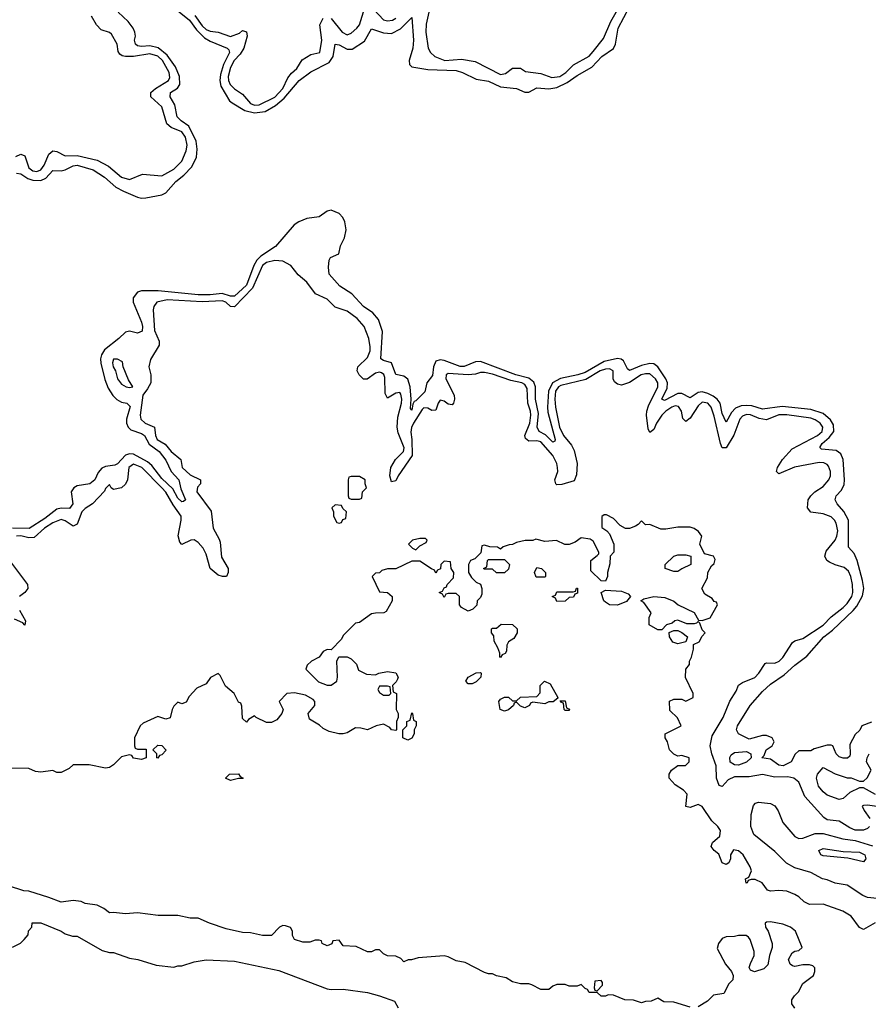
# Model space of a CAD drawing. Header units: inches. Extents: x 2710751 to 2829008, y 857003 to 965602.
# Tile 46 of 256: x 2723685 to 2727894, y 913028 to 917912. Entities that reach past the tile are written whole.
import ezdxf

# ---------------------------------------------------------------- set-up
doc = ezdxf.new("R2010")
doc.units = ezdxf.units.IN
doc.header["$MEASUREMENT"] = 0
doc.layers.add('C7921', color=7, linetype='Continuous')

msp = doc.modelspace()

# ---------------------------------------------------------------- linework, layer by layer
at = {"layer": 'C7921', "color": 2}
for points, elevation in [([(2724451.7, 917970), (2724527.2, 917910), (2724561.5, 917861.5), (2724602.3, 917822.3), (2724630, 917805.3), (2724714.8, 917770), (2724722, 917762), (2724726.4, 917750), (2724696.5, 917690), (2724680.6, 917639.4), (2724677.6, 917610), (2724682.2, 917582.2), (2724726, 917510), (2724738.7, 917498.7), (2724801, 917461), (2724850, 917449.1), (2724903.3, 917456.7), (2724954.5, 917485.5), (2724997.3, 917522.7), (2725071.5, 917610), (2725130, 917653.1), (2725220.1, 917699.9), (2725240.5, 917730), (2725250, 917790.8), (2725270, 917788), (2725310, 917765.3), (2725334.9, 917765.1), (2725394.9, 917805.1), (2725430, 917866.8), (2725490, 917846.4), (2725530, 917843), (2725574.1, 917865.8), (2725630, 917922), (2725638, 917810), (2725634.6, 917770), (2725617.6, 917710), (2725619.3, 917690), (2725630, 917678), (2725710, 917664.6), (2725850, 917659.6), (2725880.7, 917650), (2725950, 917617.6), (2726010, 917607), (2726070, 917579), (2726150, 917570.3), (2726190, 917552.7), (2726210, 917553), (2726250, 917573.4), (2726310, 917568.9), (2726350, 917575.8), (2726400.3, 917599.7), (2726450, 917635.2), (2726522.8, 917677.2), (2726573.3, 917730), (2726630.8, 917769.2), (2726640.4, 917790), (2726653.5, 917870), (2726710, 917976.4)], 2), ([(2725442.4, 917962.4), (2725490, 917910.7), (2725510, 917906.7), (2725534, 917910), (2725550, 917919.1)], 6), ([(2725714, 917950), (2725701.6, 917890), (2725699.1, 917850), (2725711.3, 917771.3), (2725722, 917750), (2725744.7, 917730), (2725794, 917710), (2725876.3, 917716.3), (2725944.5, 917704.5), (2726070, 917640.7), (2726094.8, 917645.2), (2726130, 917671), (2726168.9, 917671.1), (2726194.4, 917654.4), (2726270, 917644.9), (2726324.7, 917624.7), (2726364, 917630), (2726394, 917650), (2726432.8, 917687.2), (2726510, 917730.7), (2726530, 917754), (2726580.9, 917819.1), (2726616.9, 917903.1), (2726650, 917961)], 6), ([(2723666.5, 917233.5), (2723690, 917245.5), (2723710, 917237.3), (2723730, 917176.3), (2723750, 917161.7), (2723770, 917158.7), (2723790, 917167), (2723806, 917190), (2723830, 917244.7), (2723850, 917261), (2723870, 917258.8), (2723910, 917237.3), (2723970, 917237.6), (2724070, 917215.5), (2724125.1, 917185.1), (2724190, 917130.8), (2724230, 917118.8), (2724293.6, 917146.4), (2724390, 917137.3), (2724450, 917170.8), (2724489.2, 917210), (2724510, 917262), (2724515.8, 917290), (2724507.6, 917330), (2724490, 917356.3), (2724437, 917377), (2724414.8, 917394.8), (2724390, 917479), (2724335.3, 917530), (2724335.3, 917550), (2724359, 917570), (2724423.7, 917610), (2724430, 917624.7), (2724426.3, 917650), (2724393.3, 917710), (2724370, 917731.8), (2724330, 917743.1), (2724249.5, 917729.5), (2724209.4, 917729.4), (2724192.7, 917732.7), (2724181.2, 917741.2), (2724174, 917754), (2724169, 917790), (2724140.2, 917840.2), (2724130, 917848.7), (2724090, 917862), (2724066.3, 917886.3), (2724042, 917930)], 6), ([(2723670, 917150.4), (2723690, 917146.7), (2723725, 917125), (2723750, 917116.5), (2723790, 917113.8), (2723814.3, 917125.7), (2723850, 917164.4), (2723890, 917162.6), (2723910, 917167.2), (2723950, 917187.4), (2723970, 917190.2), (2724050, 917167.6), (2724104.9, 917130), (2724162, 917082), (2724200.6, 917060.6), (2724270, 917031.8), (2724290, 917027.2), (2724310, 917028.8), (2724390, 917042.6), (2724410, 917053.7), (2724459.7, 917110), (2724499.8, 917140.2), (2724538.3, 917181.7), (2724562.2, 917230), (2724565.3, 917270), (2724560.4, 917310), (2724524.4, 917384.4), (2724486, 917410), (2724466.9, 917430), (2724454.3, 917490), (2724431.6, 917530), (2724432.3, 917550), (2724467.7, 917572.3), (2724479.7, 917590), (2724477.2, 917630), (2724457.5, 917677.5), (2724416.6, 917736.6), (2724371.6, 917771.6), (2724330, 917782), (2724290, 917779.1), (2724270, 917783), (2724259.5, 917790), (2724255.1, 917810), (2724258.9, 917830), (2724256.3, 917850), (2724248.2, 917870), (2724222.5, 917902.5), (2724173.6, 917950)], 2), ([(2724553.2, 917933.2), (2724590, 917881.7), (2724610, 917864), (2724630, 917854.9), (2724670, 917850.5), (2724730, 917828.7), (2724774.8, 917845.2), (2724790, 917858), (2724810, 917852), (2724813.4, 917830), (2724797.6, 917770), (2724778.6, 917741.4), (2724749.1, 917710), (2724730, 917674.5), (2724719.6, 917630), (2724721.1, 917610), (2724728.9, 917590), (2724750, 917568.5), (2724790, 917543), (2724830, 917496.4), (2724850, 917488.1), (2724873.2, 917490), (2724950, 917527.7), (2724989.6, 917570), (2725015.8, 917624.2), (2725033, 917647), (2725059, 917670), (2725086.8, 917713.2), (2725130, 917738.8), (2725173.2, 917750), (2725184.5, 917810), (2725173.8, 917886.2), (2725190, 917918.8)], 6), ([(2725230, 917917.3), (2725284.9, 917850), (2725310, 917837.3), (2725330, 917844.9), (2725358, 917870), (2725370, 917886.8), (2725389.7, 917950.3)], 6), ([(2727910, 914428), (2727862, 914410), (2727852.7, 914387.3), (2727830, 914366), (2727802.8, 914317.2), (2727804.7, 914270), (2727802, 914258), (2727791.3, 914248.7), (2727770, 914248.7), (2727750, 914255.3), (2727735.3, 914270), (2727718, 914310), (2727710, 914314), (2727690, 914313.2), (2727625.4, 914294.6), (2727610, 914286), (2727550, 914286), (2727531.6, 914268.4), (2727512, 914230), (2727472, 914210), (2727450, 914214), (2727410, 914244), (2727366, 914250), (2727378, 914262), (2727388, 914290), (2727418, 914310), (2727428, 914330), (2727418, 914350), (2727390, 914362), (2727370, 914362), (2727303.1, 914343.1), (2727250, 914368.7), (2727241.2, 914390), (2727246, 914410), (2727309.2, 914510), (2727370, 914578.8), (2727410, 914616.3), (2727477.4, 914662.6), (2727530, 914710.7), (2727590, 914754.8), (2727674.5, 914850), (2727716.8, 914883.2), (2727819, 914981), (2727836.8, 915003.2), (2727865.3, 915054.7), (2727871.6, 915090), (2727865.4, 915130), (2727838.9, 915230), (2727823.8, 915263.8), (2727795.5, 915295.5), (2727795.6, 915430), (2727772.5, 915472.5), (2727739.3, 915510), (2727729.2, 915530), (2727735.1, 915550), (2727761.6, 915578.4), (2727774, 915606), (2727776.2, 915630), (2727769.7, 915730), (2727757.6, 915757.6), (2727734.5, 915774.5), (2727662, 915782), (2727653.2, 915790), (2727665.6, 915810), (2727700.7, 915839.3), (2727722.6, 915870), (2727721.5, 915901.5), (2727707.2, 915927.2), (2727670, 915959.1), (2727610, 915978), (2727466.6, 915993.4), (2727370, 915980.4), (2727315.9, 915995.9), (2727290, 915998), (2727264.1, 915995.9), (2727234.9, 915985.1), (2727215.8, 915964.2), (2727190, 915915.3), (2727170, 915959), (2727159.7, 916010), (2727144.7, 916030), (2727125.1, 916045.1), (2727098.5, 916058.5), (2727070, 916065.3), (2727050, 916062), (2727010, 916035.6), (2726970, 916057.4), (2726950, 916058.3), (2726883.3, 916023.3), (2726869.7, 916030), (2726896, 916084), (2726897.7, 916110), (2726889.8, 916130), (2726850.8, 916190.8), (2726830, 916204.8), (2726810, 916206.4), (2726770, 916196), (2726710, 916171.8), (2726700.4, 916180.4), (2726680.4, 916220.4), (2726668.6, 916228.6), (2726650, 916231.1), (2726584.1, 916215.9), (2726490, 916162.5), (2726454, 916150), (2726368.4, 916131.6), (2726327.4, 916110), (2726307.8, 916070), (2726302.3, 915990), (2726304.4, 915964.4), (2726340.5, 915830), (2726338.8, 915821.2), (2726330, 915816), (2726293.3, 915853.3), (2726262, 915870), (2726251.3, 915890), (2726258, 915958), (2726244.2, 916030), (2726243.1, 916090), (2726234.7, 916114.7), (2726210, 916134.2), (2726146.6, 916150), (2725970, 916216.4), (2725945.8, 916214.2), (2725890, 916192.4), (2725870, 916192.4), (2725790, 916221.1), (2725770, 916224.2), (2725750, 916218), (2725737, 916190), (2725732.8, 916147.2), (2725704.4, 916110), (2725694.4, 916065.6), (2725650, 916020.9), (2725642, 916018), (2725634.6, 916005.4), (2725630, 915975.3), (2725623.2, 915983.2), (2725627.1, 916030), (2725622.4, 916090), (2725610, 916129.4), (2725590, 916143.1), (2725551.5, 916151.5), (2725529.6, 916209.6), (2725490, 916220.7), (2725476, 916230), (2725484.8, 916364.8), (2725465.2, 916425.2), (2725437.5, 916457.5), (2725390, 916489.3), (2725332.5, 916552.5), (2725272.3, 916590), (2725220.9, 916650), (2725216, 916684), (2725220.2, 916719.8), (2725227.3, 916732.7), (2725268.7, 916751.3), (2725277, 916790), (2725295.6, 916830), (2725305.1, 916870), (2725297.6, 916910), (2725287.3, 916930), (2725269.3, 916950), (2725230, 916967.6), (2725210, 916962.9), (2725170, 916934.5), (2725110, 916926), (2725070, 916909.7), (2725045.9, 916894.1), (2724953.7, 916786.3), (2724881, 916739), (2724861.3, 916718.7), (2724846.8, 916693.2), (2724810, 916595.1), (2724750, 916539.8), (2724730, 916539.8), (2724690, 916553.1), (2724630, 916546.6), (2724570, 916547.2), (2724372.4, 916567.6), (2724290, 916567.1), (2724270, 916559.7), (2724248.2, 916531.8), (2724247.2, 916510), (2724290, 916410.8), (2724294.3, 916390), (2724292.3, 916367.7), (2724270, 916356.2), (2724230, 916366.6), (2724210, 916362.7), (2724176.3, 916330), (2724105.5, 916274.6), (2724090.3, 916250), (2724086, 916230), (2724087.8, 916207.8), (2724107.7, 916127.7), (2724123.6, 916083.6), (2724147.4, 916047.4), (2724167.4, 916027.4), (2724190, 916015.3), (2724216, 916010), (2724232.9, 915992.9), (2724214.9, 915930), (2724215.3, 915910), (2724223.8, 915890), (2724236.7, 915876.7), (2724290, 915859.5), (2724304.9, 915850), (2724326.6, 915806.6), (2724377.6, 915770), (2724410, 915727.3), (2724435.8, 915670), (2724473.7, 915630), (2724484.7, 915584.7), (2724506.8, 915530), (2724498.4, 915521.6), (2724490, 915520.7), (2724470, 915538), (2724445.2, 915585.2), (2724390, 915636.3), (2724340.1, 915700.1), (2724319.2, 915719.2), (2724250, 915757.4), (2724230, 915758.9), (2724210, 915751.6), (2724170, 915709.6), (2724157.8, 915702.3), (2724110, 915695.6), (2724092.7, 915687.3), (2724074.7, 915665.3), (2724057.4, 915630), (2724033, 915610), (2723970, 915600.5), (2723953, 915590), (2723941.1, 915570), (2723948.4, 915510), (2723932.7, 915487.3), (2723890, 915488.4), (2723870, 915484), (2723810, 915437.7), (2723731.9, 915388.1), (2723650, 915389.8)], 2), ([(2727899.5, 913910), (2727890, 913899.7), (2727870, 913892.3), (2727830, 913892.4), (2727802.9, 913902.9), (2727750, 913935.6), (2727690, 913943.7), (2727673.8, 913953.8), (2727579.3, 914059.3), (2727549.6, 914130), (2727525.2, 914150), (2727495.8, 914155.8), (2727430, 914155.3), (2727370, 914168.2), (2727303.8, 914156.2), (2727230, 914156), (2727198.6, 914141.5), (2727170, 914108.7), (2727154, 914114), (2727140.9, 914150), (2727139.5, 914210), (2727118, 914270), (2727109.5, 914310), (2727120.1, 914359.9), (2727174, 914450), (2727207.9, 914532.1), (2727238.3, 914581.7), (2727249.8, 914610.2), (2727270, 914623.8), (2727331, 914649), (2727351.8, 914670), (2727382.4, 914717.6), (2727390, 914722), (2727430, 914719.5), (2727452.3, 914730), (2727470, 914747.7), (2727518, 914822), (2727529.7, 914830.3), (2727570, 914843.1), (2727670, 914908.8), (2727709.8, 914950.2), (2727770, 914996.4), (2727790, 915016.4), (2727812.2, 915050), (2727816.9, 915070), (2727815.8, 915110), (2727807.6, 915150), (2727795.6, 915175.6), (2727774.3, 915194.3), (2727730, 915207.3), (2727701.1, 915221.1), (2727689.3, 915230), (2727679.5, 915250), (2727685.1, 915274.9), (2727729.5, 915330), (2727738.7, 915350), (2727742.7, 915377.3), (2727735.3, 915415.3), (2727727, 915430), (2727710, 915445.1), (2727670, 915460.7), (2727609.5, 915469.5), (2727593.2, 915490), (2727596, 915530), (2727609.6, 915550.4), (2727629.7, 915570.3), (2727670, 915596.3), (2727698.4, 915630), (2727707.3, 915650), (2727707.3, 915670), (2727697.1, 915697.1), (2727690, 915706), (2727673.4, 915713.4), (2727650, 915715.4), (2727527.6, 915692.4), (2727450, 915659), (2727439, 915670), (2727444.5, 915690), (2727469.5, 915730), (2727516.6, 915783.4), (2727642.7, 915850), (2727665.1, 915870), (2727669.6, 915890), (2727656.2, 915910), (2727630, 915927.6), (2727610, 915934.8), (2727490, 915952), (2727450, 915952), (2727390, 915927.6), (2727353.5, 915933.5), (2727310, 915952.3), (2727290, 915953.5), (2727270, 915944.5), (2727257.1, 915930), (2727228.2, 915851.8), (2727190, 915789), (2727170, 915788.7), (2727160.7, 915810), (2727130, 915945.2), (2727114.3, 915990), (2727098, 916010), (2727070, 916014.7), (2727050, 915997), (2727010, 915936), (2726990, 915919.3), (2726974.5, 915934.5), (2726967.6, 915970), (2726953.6, 915993.6), (2726935.8, 915995.8), (2726920.5, 915990), (2726889.4, 915970.6), (2726870.3, 915950), (2726843, 915910), (2726830, 915879), (2726810, 915864), (2726802.9, 915882.9), (2726794, 915950), (2726795.6, 915970), (2726803.7, 915996.3), (2726849.7, 916090), (2726851, 916110), (2726838, 916130), (2726810, 916154.7), (2726790, 916155.1), (2726768, 916150), (2726710, 916112.8), (2726670, 916098.4), (2726650, 916103.7), (2726635.9, 916115.9), (2726629.6, 916130), (2726629.3, 916170), (2726610, 916180.5), (2726590, 916178.7), (2726564.4, 916170), (2726492.7, 916127.3), (2726370, 916097.1), (2726357, 916090), (2726343.5, 916070), (2726338.8, 916030), (2726342.2, 915990), (2726362.9, 915890), (2726382.8, 915850), (2726421.6, 915801.6), (2726435.5, 915775.5), (2726450.6, 915710), (2726446.2, 915653.8), (2726434.9, 915625.1), (2726374.1, 915605.9), (2726350, 915605.1), (2726344.5, 915610), (2726339.6, 915630), (2726353.6, 915670), (2726353.3, 915690), (2726349.6, 915710), (2726329.6, 915750), (2726270, 915817.3), (2726250, 915822.3), (2726210, 915821.3), (2726194.7, 915834.7), (2726191.3, 915850), (2726215.5, 915910), (2726220.7, 915950), (2726218.9, 915970), (2726205.3, 916010), (2726202.2, 916082.2), (2726190, 916102), (2726175.1, 916110), (2726121.5, 916121.5), (2726030, 916152.9), (2725990, 916162), (2725970, 916162.4), (2725945.9, 916154.2), (2725910.3, 916149.7), (2725810, 916156.2), (2725800.7, 916150), (2725799.3, 916130), (2725840.5, 916050), (2725842, 916030), (2725837.3, 916010), (2725830, 916001.2), (2725810, 916005.2), (2725790, 916019.3), (2725770, 916024), (2725760.7, 916010), (2725750, 915975.3), (2725730, 915972.7), (2725710, 915984.5), (2725690, 915987.3), (2725682, 915978), (2725637.8, 915910), (2725628.9, 915888.9), (2725625.1, 915865.1), (2725630.3, 915829.7), (2725631.7, 915750), (2725562, 915650), (2725550, 915624), (2725530, 915619), (2725520.7, 915650), (2725525.4, 915690), (2725549.7, 915730), (2725589.6, 915770), (2725592.1, 915787.9), (2725562.7, 915862.7), (2725556.8, 915890), (2725560, 915940), (2725579.2, 916010), (2725581.1, 916030), (2725574.9, 916054.9), (2725570, 916062.7), (2725550, 916059.5), (2725510, 916034), (2725498, 916058), (2725496.4, 916136.4), (2725491.8, 916151.8), (2725479.5, 916159.5), (2725470, 916163), (2725450, 916158.9), (2725409.1, 916129.1), (2725390, 916128.7), (2725369.6, 916150), (2725359.5, 916170), (2725362, 916190), (2725410, 916236.3), (2725423.6, 916270), (2725424.2, 916290), (2725416.9, 916330), (2725393, 916390), (2725358.4, 916430), (2725310, 916466.6), (2725250, 916486), (2725210, 916525.2), (2725152.1, 916552.1), (2725109.4, 916609.4), (2725067, 916647), (2725030, 916692.7), (2724990, 916714.5), (2724950, 916717.6), (2724910, 916708), (2724890, 916692.8), (2724839.2, 916580.8), (2724750, 916487.8), (2724730, 916489.6), (2724707.6, 916510), (2724690, 916518), (2724590, 916511.6), (2724416.9, 916523.1), (2724364.7, 916510), (2724351, 916490), (2724347.1, 916472.9), (2724354, 916370), (2724376.9, 916316.9), (2724376.9, 916296.9), (2724334.4, 916225.6), (2724326, 916190), (2724334.8, 916150), (2724334.8, 916110), (2724319.8, 916080.2), (2724296, 916050), (2724283.1, 915950), (2724285.5, 915930), (2724306.8, 915910), (2724353.4, 915890), (2724359.5, 915850), (2724367.2, 915830), (2724406.5, 915806.5), (2724436.4, 915770), (2724484, 915730), (2724490.7, 915690), (2724530, 915654.8), (2724582, 915630), (2724582, 915610), (2724566.8, 915593.2), (2724564, 915570), (2724634.8, 915474.8), (2724644.4, 915390), (2724675.1, 915335.1), (2724679.5, 915319.5), (2724685.4, 915245.4), (2724718.4, 915190), (2724719.3, 915170), (2724710.5, 915149.5), (2724690.6, 915149.4), (2724670, 915156.2), (2724629.7, 915189.7), (2724610, 915261.2), (2724595.1, 915290), (2724570, 915318.4), (2724550, 915331.8), (2724534, 915330), (2724488.7, 915308.7), (2724480.2, 915320.2), (2724471.9, 915351.9), (2724486.6, 915430), (2724486.3, 915450), (2724445.6, 915505.6), (2724410, 915568), (2724390.9, 915590), (2724291.2, 915690), (2724250, 915707.3), (2724226.4, 915690), (2724219.1, 915630), (2724210, 915608.7), (2724190, 915589.2), (2724150, 915582), (2724138, 915590), (2724130, 915606), (2724110, 915586), (2724106, 915574), (2724046, 915510), (2724010, 915487), (2723993, 915470), (2723970, 915409.2), (2723950, 915399.5), (2723910, 915426), (2723890, 915432.8), (2723850, 915416.4), (2723808.5, 915390), (2723757.4, 915342.6), (2723730, 915341.5), (2723690, 915351.6), (2723670, 915350.8)], 6), ([(2727928.3, 913431.7), (2727870, 913399), (2727850, 913409), (2727810, 913465.2), (2727768, 913490), (2727670, 913524), (2727602.7, 913522.7), (2727576.2, 913536.2), (2727550, 913561.2), (2727530, 913573.2), (2727490, 913589.2), (2727450, 913593.2), (2727410, 913589), (2727394, 913594), (2727368, 913630), (2727332.7, 913647.3), (2727312.7, 913647.3), (2727298, 913642), (2727294, 913630), (2727289.1, 913629.1), (2727286, 913650), (2727302, 913658), (2727315.3, 913690), (2727308.7, 913710), (2727274, 913770), (2727250, 913788.7), (2727226, 913794), (2727211.3, 913770), (2727210.9, 913749.1), (2727202, 913730), (2727190, 913722), (2727170, 913729), (2727153.2, 913773.2), (2727129, 913790), (2727115.3, 913810), (2727122, 913830), (2727158, 913862), (2727162, 913890), (2727148.7, 913910), (2727118, 913938), (2727070, 914009.2), (2727050, 914019), (2727010, 914004), (2726988.9, 914008.9), (2726995.3, 914070), (2726978, 914090), (2726936.4, 914116.4), (2726906, 914150), (2726906, 914170), (2726918, 914190), (2726950, 914212), (2726987.3, 914212.7), (2727006, 914230), (2727006, 914250), (2726970, 914262), (2726950, 914258), (2726930, 914268), (2726908, 914290), (2726898, 914330), (2726886, 914350), (2726886, 914370), (2726966, 914410), (2726948.4, 914448.4), (2726910, 914486), (2726908.4, 914531.6), (2726930, 914542), (2726970, 914542), (2726990, 914532), (2727026, 914550), (2727026, 914570), (2726988.4, 914648.4), (2726988.9, 914691.1), (2727007.3, 914712.7), (2727008, 914730), (2727018, 914750), (2727028, 914790), (2727027.3, 914812.7), (2727054.6, 914825.4), (2727070, 914854), (2727086, 914870), (2727070, 914886), (2727058, 914918), (2727050, 914926), (2727042, 914918), (2727030, 914915.3), (2726994.6, 914914.6), (2726950, 914934), (2726934, 914930), (2726922, 914918), (2726894, 914910), (2726870, 914886), (2726850, 914886), (2726808, 914910), (2726807.3, 914947.3), (2726818, 914970), (2726780.4, 915020.4), (2726766, 915030), (2726780.4, 915039.6), (2726830, 915051.3), (2726885.2, 915045.2), (2726930, 915026.8), (2726952, 915010), (2727030.7, 914970.7), (2727052.7, 914932.7), (2727070, 914932), (2727110, 914944.7), (2727146, 915010), (2727142, 915022), (2727130, 915026), (2727120.4, 915040.4), (2727083.1, 915063.1), (2727068.7, 915090), (2727096.4, 915143.6), (2727098, 915170), (2727116.4, 915203.6), (2727130, 915214), (2727134.6, 915234.6), (2727126, 915250), (2727082, 915262), (2727058, 915310), (2727068, 915350), (2727052.9, 915372.9), (2727030, 915388.7), (2727010, 915394), (2726950, 915395.3), (2726890, 915384), (2726864.7, 915384.7), (2726810, 915408), (2726790, 915406), (2726770, 915426), (2726752.7, 915407.3), (2726739.6, 915400.4), (2726710, 915388), (2726690, 915388), (2726663.1, 915403.1), (2726630, 915438), (2726596.4, 915456.4), (2726583.6, 915456.4), (2726572.7, 915447.3), (2726572.7, 915392.7), (2726596.9, 915376.9), (2726610, 915362), (2726632, 915310), (2726632, 915270), (2726614, 915250), (2726612.7, 915212.7), (2726601, 915170), (2726601, 915150), (2726590, 915126), (2726570, 915128), (2726518, 915178), (2726518, 915230), (2726550, 915254), (2726558, 915262), (2726558, 915270), (2726530, 915326), (2726515.3, 915335.3), (2726470, 915342), (2726439.8, 915320.2), (2726410, 915308), (2726388.4, 915308.4), (2726348.4, 915328.4), (2726290, 915324), (2726244.7, 915335.3), (2726230, 915328), (2726191.6, 915328.4), (2726150, 915318), (2726130, 915308), (2726112.7, 915307.3), (2726083.6, 915296.4), (2726070, 915286), (2726055.3, 915295.3), (2726016.4, 915296.4), (2725990, 915306), (2725978, 915302), (2725972.7, 915267.3), (2725942, 915238), (2725922, 915230), (2725912, 915210), (2725912, 915170), (2725925.4, 915145.4), (2725950, 915122), (2725971.3, 915111.3), (2725978, 915090), (2725976.9, 915063.1), (2725970, 915046), (2725954, 915030), (2725952.7, 915007.3), (2725932.7, 914987.3), (2725910, 914978), (2725876.4, 914996.4), (2725866, 915010), (2725866, 915050), (2725850, 915066), (2725810, 915066), (2725798, 915062), (2725790, 915046), (2725782, 915062), (2725766, 915070), (2725782, 915078), (2725790, 915094), (2725802, 915098), (2725806, 915110), (2725836.4, 915143.6), (2725838, 915170), (2725826, 915190), (2725822, 915222), (2725790, 915226), (2725774, 915210), (2725772.7, 915187.3), (2725758, 915182), (2725750, 915166), (2725742, 915182), (2725727.3, 915187.3), (2725670, 915226), (2725630, 915226), (2725551.6, 915188.4), (2725510, 915188), (2725481, 915179), (2725470, 915168), (2725450, 915166), (2725434, 915150), (2725470, 915074), (2725510, 915071.3), (2725532, 915050), (2725532, 915030), (2725503.6, 914976.4), (2725491.1, 914968.9), (2725450, 914968.7), (2725430, 914964), (2725370, 914922), (2725350, 914918), (2725290, 914858), (2725281, 914839), (2725230, 914786), (2725210, 914788), (2725190, 914778), (2725171, 914749), (2725132, 914730), (2725111.3, 914710), (2725104.7, 914690), (2725167.5, 914627.5), (2725210, 914611.3), (2725230, 914611.3), (2725258, 914630), (2725262, 914650), (2725258, 914730), (2725268, 914752), (2725310, 914752), (2725330, 914742), (2725355.3, 914715.3), (2725365.4, 914685.4), (2725405.4, 914665.4), (2725450, 914662), (2725466, 914670), (2725510, 914678), (2725550, 914672), (2725562, 914650), (2725559.6, 914640.4), (2725552.7, 914627.3), (2725534, 914610), (2725538, 914578), (2725554, 914570), (2725552, 914490), (2725562, 914470), (2725562, 914450), (2725554, 914430), (2725554, 914390), (2725550, 914386), (2725529.1, 914389.1), (2725520.4, 914400.4), (2725490, 914418), (2725454, 914410), (2725411, 914389), (2725378, 914398), (2725350, 914399), (2725310, 914375.3), (2725290, 914368.7), (2725268.9, 914368.9), (2725220.4, 914380.4), (2725190, 914395.3), (2725172.7, 914412.7), (2725122.7, 914442.7), (2725115.3, 914470), (2725148.7, 914510), (2725148.7, 914530), (2725140.2, 914540.2), (2725102, 914562), (2725047.5, 914572.5), (2725010.8, 914569.2), (2724971.3, 914530), (2724991.3, 914490), (2724986, 914470), (2724960.7, 914439.3), (2724934, 914426), (2724910, 914425.2), (2724858, 914450), (2724850, 914458), (2724819.6, 914440.4), (2724810, 914428), (2724790, 914446), (2724787.3, 914507.3), (2724782, 914522), (2724770, 914526), (2724749, 914569), (2724705.2, 914605.2), (2724679, 914659), (2724670, 914668), (2724631.6, 914648.4), (2724610, 914618), (2724563.5, 914596.5), (2724525.4, 914554.6), (2724510, 914526), (2724490, 914518), (2724470, 914526), (2724450, 914506), (2724442, 914490), (2724431.6, 914448.4), (2724410, 914442), (2724370, 914455.3), (2724296.9, 914423.1), (2724282, 914410), (2724254, 914350), (2724254, 914310), (2724258, 914298), (2724270, 914294), (2724312.7, 914292.7), (2724312, 914250), (2724290, 914242), (2724250, 914248), (2724242, 914262), (2724230, 914266), (2724190, 914255.3), (2724150, 914215.3), (2724130, 914202), (2724110, 914199), (2724030, 914216), (2723950, 914215.3), (2723930, 914198), (2723890, 914178), (2723870, 914178), (2723850, 914188), (2723790, 914179), (2723763.1, 914183.1), (2723730, 914198), (2723630, 914199)], 10), ([(2723635.3, 915230), (2723723.1, 915110), (2723726, 915090), (2723710.7, 915070), (2723684.9, 915050)], 6), ([(2723683.4, 914983.4), (2723713.4, 914930), (2723710.9, 914909.1), (2723700.4, 914920.4), (2723658.5, 914938.5)], 6), ([(2727930, 914069.2), (2727870, 914102), (2727850, 914102), (2727802, 914078), (2727770, 914048.7), (2727750, 914044), (2727690, 914066), (2727670, 914081.2), (2727646.6, 914110), (2727637.2, 914150), (2727642, 914170), (2727670, 914202), (2727730, 914171.3), (2727790, 914152), (2727810, 914152), (2727850, 914134), (2727870, 914134), (2727888.4, 914151.6), (2727908, 914190), (2727886, 914230), (2727888, 914250), (2727898, 914270)], 2), ([(2727970, 913549.4), (2727890, 913558), (2727867.5, 913567.5), (2727790, 913619), (2727730, 913629.2), (2727690, 913646), (2727668, 913650), (2727610, 913680.9), (2727530, 913704.5), (2727487.8, 913727.8), (2727430, 913786.6), (2727327, 913870), (2727311.8, 913910), (2727314, 913970), (2727325.6, 914014.4), (2727335.1, 914024.9), (2727350, 914030.5), (2727410, 914023.8), (2727430, 914013), (2727447.7, 913987.7), (2727470.2, 913930.2), (2727530, 913860.7), (2727550, 913850.5), (2727570, 913852.7), (2727630, 913875.5), (2727670, 913875.5), (2727768, 913848), (2727830, 913840.3), (2727914.7, 913814.7)], 6), ([(2727947.6, 914007.6), (2727890, 914015.8), (2727870, 914014.5), (2727864, 914010), (2727873.4, 913990), (2727901.7, 913950)], 6), ([(2727010, 913014), (2726930, 913039), (2726880.4, 913040.4), (2726850, 913058), (2726816.9, 913043.1), (2726790, 913042), (2726770, 913035.3), (2726730, 913048.7), (2726686, 913050), (2726630, 913074), (2726604.7, 913075.3), (2726591.1, 913068.9), (2726570, 913068.7), (2726550, 913086), (2726510, 913086), (2726502, 913102), (2726490, 913106), (2726470, 913126), (2726450, 913118), (2726410, 913118), (2726390, 913126), (2726350, 913126), (2726330, 913118), (2726310, 913102), (2726270, 913102), (2726224.7, 913124.7), (2726210, 913129), (2726170, 913129.2), (2726130, 913139), (2726098.6, 913158.6), (2726050, 913169.2), (2726030, 913179), (2726010, 913179), (2725990, 913185.2), (2725895.5, 913235.5), (2725850, 913244), (2725810, 913264), (2725790, 913269), (2725662, 913258), (2725628, 913248), (2725612, 913248), (2725590, 913238), (2725575.3, 913255.3), (2725550, 913266), (2725510, 913268), (2725490, 913278), (2725470, 913298), (2725450, 913298), (2725430, 913288), (2725410, 913288), (2725354.6, 913314.6), (2725290, 913318), (2725270, 913346), (2725238, 913342), (2725232.7, 913327.3), (2725210, 913318), (2725186, 913330), (2725182, 913342), (2725170, 913346), (2725150, 913346), (2725123.6, 913336.4), (2725090, 913335.3), (2725048, 913350), (2725038, 913370), (2725038, 913390), (2725028.4, 913408.4), (2725003.6, 913416.4), (2724990, 913418), (2724974, 913410), (2724934, 913370), (2724890, 913368.7), (2724830, 913382), (2724790, 913384), (2724710, 913402), (2724626, 913430), (2724570, 913455.3), (2724530, 913455.3), (2724470, 913468.7), (2724371.1, 913468.9), (2724270, 913481.2), (2724210, 913477.2), (2724150, 913484), (2724130, 913482), (2724103.1, 913503.1), (2724070, 913519), (2724010, 913528), (2723990, 913538), (2723950, 913542), (2723890, 913535.3), (2723830, 913558), (2723730, 913588.7), (2723706, 913590), (2723630, 913615.3)], 14), ([(2723650, 913311.3), (2723688.9, 913331.1), (2723708, 913350), (2723727.3, 913372.7), (2723728.4, 913391.6), (2723746, 913410), (2723747.3, 913432.7), (2723790, 913432), (2723890, 913391.3), (2723910, 913378), (2723946.4, 913366.4), (2723970, 913366), (2724094.4, 913294.4), (2724130, 913284.7), (2724150, 913284.7), (2724230, 913256), (2724270.9, 913250.9), (2724362, 913222), (2724450, 913211.3), (2724470, 913218), (2724490, 913218), (2724550, 913238.8), (2724610, 913247.7), (2724750, 913242), (2724970, 913196), (2725210, 913104.7), (2725230, 913101), (2725290, 913102.8), (2725410, 913086), (2725470.6, 913070.6), (2725543.5, 913043.5), (2725562.8, 913010)], 14), ([(2727529.4, 913009.4), (2727515.3, 913030), (2727515.3, 913050), (2727528, 913070), (2727548.7, 913090), (2727570, 913131.3), (2727622, 913170), (2727628.7, 913190), (2727628.4, 913208.4), (2727619, 913219), (2727603.1, 913223.1), (2727570, 913224), (2727530, 913215.3), (2727518, 913218), (2727507.3, 913227.3), (2727498, 913250), (2727516.4, 913283.6), (2727530, 913292), (2727550, 913294), (2727566, 913310), (2727533.2, 913390), (2727508.7, 913410), (2727470, 913426), (2727410, 913437.2), (2727390, 913435.3), (2727382, 913430), (2727384.7, 913410), (2727398, 913390), (2727418, 913330), (2727418, 913310), (2727404.7, 913270), (2727396, 913224), (2727376, 913204), (2727330, 913189), (2727310, 913198), (2727304, 913210), (2727309.3, 913230.7), (2727328.7, 913270), (2727329, 913290), (2727309.1, 913349.1), (2727300.2, 913360.2), (2727289, 913369), (2727250, 913369.2), (2727230, 913363.7), (2727190, 913362.7), (2727170, 913354), (2727150.7, 913330), (2727145.2, 913305.2), (2727186.2, 913226.2), (2727216, 913190), (2727224.7, 913170), (2727222, 913150), (2727202, 913130), (2727178, 913082), (2727127.1, 913072.9), (2727097.3, 913042.7), (2727050, 913015.3)], 14)]:
    msp.add_lwpolyline(points, dxfattribs=dict(at, elevation=elevation))
for points, elevation in [([(2724170, 916228.7), (2724150, 916228), (2724145.5, 916210), (2724148.4, 916190), (2724160.7, 916170), (2724171, 916130), (2724190, 916104), (2724214, 916090), (2724230, 916086.8), (2724246, 916090), (2724224.7, 916124.7), (2724199, 916190), (2724194.6, 916214.6)], 6), ([(2725370, 915646), (2725330, 915646), (2725318, 915642), (2725314, 915630), (2725314, 915550), (2725318, 915538), (2725330, 915534), (2725370, 915534), (2725382, 915538), (2725386, 915570), (2725406, 915590), (2725398, 915610), (2725398, 915630)], 10), ([(2725250, 915506), (2725234, 915490), (2725242, 915470), (2725242, 915450), (2725258, 915418), (2725270, 915414), (2725282, 915418), (2725287.3, 915432.7), (2725302, 915438), (2725306, 915470), (2725287.3, 915487.3), (2725282, 915502)], 10), ([(2725698, 915338), (2725670, 915338), (2725634, 915330), (2725614, 915310), (2725634, 915290), (2725650, 915282), (2725670, 915302), (2725702, 915318), (2725706, 915330)], 10), ([(2726050, 915168), (2726030, 915186), (2725990, 915186), (2725986, 915190), (2726002, 915198), (2726006, 915230), (2726010, 915234), (2726090, 915234), (2726114, 915210), (2726110, 915186), (2726090, 915168)], 10), ([(2726930, 915175.3), (2726886, 915190), (2726886, 915210), (2726929, 915251), (2726950, 915258), (2726990, 915258), (2727014, 915250), (2727014, 915210), (2726970, 915188.7), (2726950, 915175.3)], 10), ([(2726290, 915146), (2726247.3, 915147.3), (2726238, 915170), (2726250, 915194), (2726274, 915190), (2726294, 915170), (2726294, 915150)], 10), ([(2726350, 915026), (2726342, 915042), (2726326, 915050), (2726342, 915058), (2726350, 915074), (2726430, 915074), (2726442, 915078), (2726447.3, 915092.7), (2726452.7, 915092.7), (2726452.7, 915067.3), (2726438, 915062), (2726432.7, 915047.3), (2726410, 915046), (2726390, 915028)], 10), ([(2726650, 915008), (2726610, 915008.7), (2726590, 915022), (2726582, 915030), (2726569.1, 915070.9), (2726590, 915082), (2726670, 915078), (2726703.6, 915063.6), (2726714, 915050), (2726694.4, 915025.6)], 10), ([(2726070, 914748), (2726066, 914750), (2726066, 914770), (2726056.4, 914796.4), (2726038, 914830), (2726036.4, 914856.4), (2726026, 914870), (2726026, 914890), (2726030, 914894), (2726050, 914894), (2726072.7, 914912.7), (2726130, 914912), (2726152, 914890), (2726152, 914870), (2726136.9, 914843.1), (2726110, 914826), (2726102, 914810), (2726099.6, 914780.4), (2726092.7, 914767.3), (2726078, 914762)], 10), ([(2726950, 914815.3), (2726924.7, 914824.7), (2726908, 914850), (2726907.3, 914872.7), (2726930, 914882), (2726950, 914882), (2726970, 914872), (2726998, 914850), (2726990, 914826)], 10), ([(2725910, 914618), (2725898, 914630), (2725909.1, 914650.9), (2725950, 914672), (2725970, 914674), (2725974, 914670), (2725972, 914650), (2725950, 914628), (2725930, 914618)], 10), ([(2725510, 914606), (2725470, 914606), (2725462, 914590), (2725470, 914574), (2725490, 914562), (2725510, 914562), (2725518, 914562), (2725526, 914570), (2725522, 914602)], 10), ([(2726290, 914518), (2726230, 914526), (2726218, 914522), (2726214, 914510), (2726190, 914498), (2726170, 914506), (2726150, 914526), (2726138, 914522), (2726134, 914510), (2726110, 914488), (2726090, 914482), (2726068, 914490), (2726062, 914530), (2726070, 914542), (2726090, 914552), (2726110, 914552), (2726130, 914534), (2726150, 914534), (2726170, 914552), (2726250, 914554), (2726267.3, 914572.7), (2726266, 914610), (2726288.7, 914631.3), (2726316.9, 914616.9), (2726354, 914550), (2726354, 914546), (2726331.6, 914528.4), (2726310, 914528)], 10), ([(2726390, 914486), (2726386, 914490), (2726382, 914522), (2726370, 914526), (2726366, 914534), (2726390, 914534), (2726398, 914498), (2726411.6, 914491.6), (2726410, 914486)], 10), ([(2725610, 914338), (2725586, 914350), (2725586, 914390), (2725606, 914410), (2725606, 914430), (2725622, 914438), (2725630, 914474), (2725634, 914470), (2725638, 914438), (2725652, 914430), (2725651.1, 914408.9), (2725642, 914390), (2725642, 914370), (2725630, 914348.7)], 10), ([(2724370, 914248), (2724366, 914250), (2724366, 914270), (2724346, 914290), (2724370, 914314), (2724390, 914312), (2724412, 914288), (2724390, 914266), (2724378, 914262)], 10), ([(2727250, 914214.5), (2727230, 914215.1), (2727210, 914229.2), (2727207.9, 914252.1), (2727214.8, 914265.2), (2727230, 914277.3), (2727290, 914282), (2727312, 914270), (2727314, 914250), (2727290, 914229.5)], 2), ([(2724730, 914138), (2724706, 914150), (2724726, 914170), (2724770, 914171), (2724778, 914158), (2724794, 914150), (2724790, 914148.7), (2724770, 914148.7)], 10), ([(2727870, 913734), (2727793.6, 913753.6), (2727670, 913763.7), (2727659, 913770), (2727649.2, 913790), (2727670, 913800.7), (2727770, 913786), (2727850, 913782), (2727877.3, 913770), (2727882.8, 913750)], 2), ([(2726570, 913146), (2726538, 913142), (2726534, 913110), (2726538, 913098), (2726550, 913094), (2726576.4, 913123.6), (2726576.4, 913136.4)], 14)]:
    msp.add_lwpolyline(points, close=True, dxfattribs=dict(at, elevation=elevation))

doc.saveas('drawing.dxf')
